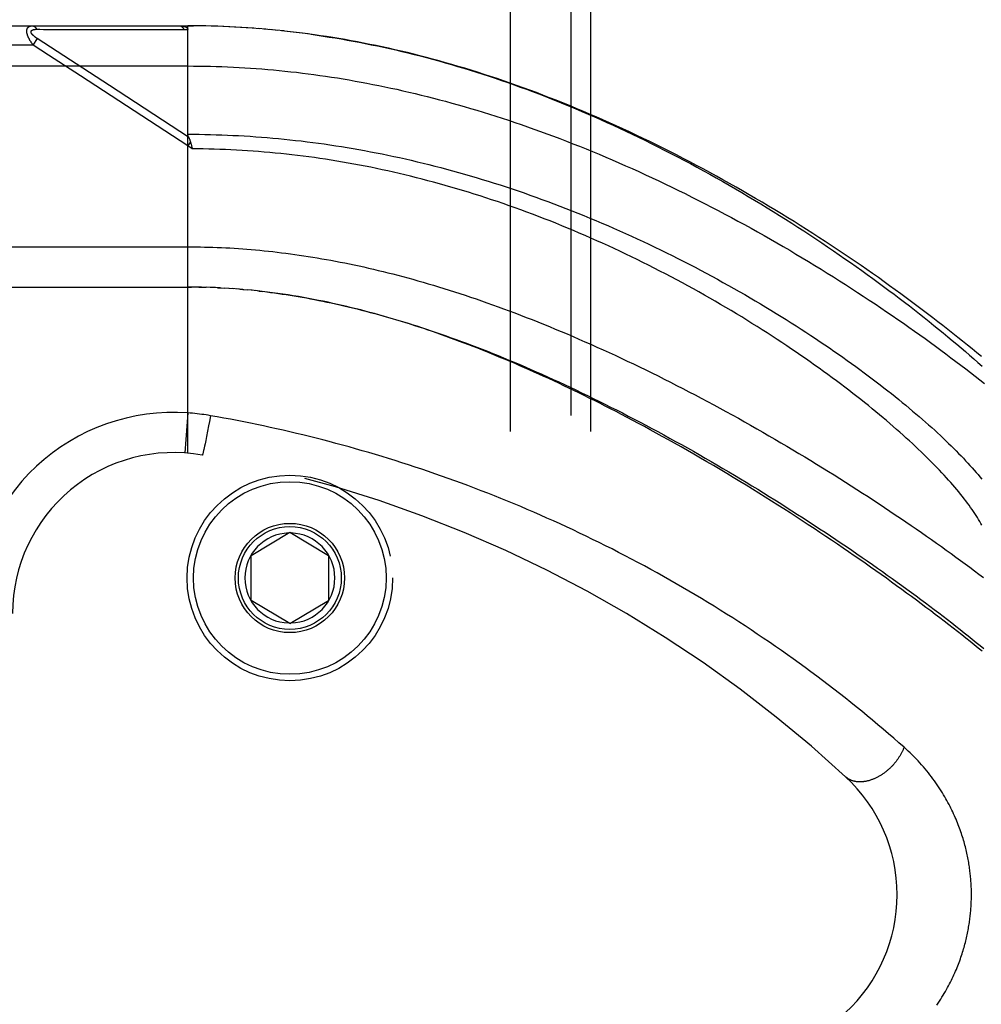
# Model space of a CAD drawing. Header units: inches. Extents: x 0 to 176, y 0 to 114.
# Tile 26 of 102: x 38.89 to 40.39, y 30.69 to 32.23. Entities that reach past the tile are written whole.
import ezdxf

# ---------------------------------------------------------------- set-up
doc = ezdxf.new("R2010")
doc.units = ezdxf.units.IN
doc.header["$LTSCALE"] = 9.696296
doc.header["$MEASUREMENT"] = 0
doc.linetypes.add('HIDDEN', pattern=[0.2, 0.1, -0.1])
for name, color, linetype in [('DEFAULT_2', 8, 'HIDDEN'), ('DOOR_ASSEMBLY', 7, 'CONTINUOUS'), ('SUBPANEL', 7, 'CONTINUOUS')]:
    doc.layers.add(name, color=color, linetype=linetype)

msp = doc.modelspace()

# ---------------------------------------------------------------- linework, layer by layer
at = {"layer": 'DEFAULT_2', "color": 8, "linetype": 'HIDDEN'}
msp.add_line((39.7508, 84.9395), (39.7508, 27.2895), dxfattribs=at)
at = {"layer": 'DOOR_ASSEMBLY', "color": 8, "linetype": 'HIDDEN'}
for p, q in [((38.2815, 32.2158), (39.1553, 32.2158)), ((38.9204, 32.2103), (38.9251, 32.2103)), ((38.9251, 32.2103), (38.931, 32.2102)), ((38.931, 32.2102), (38.963, 32.2102)), ((38.963, 32.2102), (38.9681, 32.2102)), ((38.9681, 32.2102), (39.0018, 32.2101)), ((39.0018, 32.2101), (39.0069, 32.2101)), ((39.0069, 32.2101), (39.0123, 32.2101)), ((39.1645, 32.2157), (39.1553, 32.2158)), ((39.1553, 32.2158), (39.1644, 32.2157)), ((39.1553, 31.551), (39.1553, 32.2158)), ((39.1739, 32.2156), (39.1644, 32.2157)), ((39.1832, 32.2155), (39.1734, 32.2156)), ((39.1925, 32.2153), (39.1825, 32.2155)), ((39.2018, 32.215), (39.1916, 32.2153)), ((39.2112, 32.2146), (39.2007, 32.215)), ((39.2205, 32.2142), (39.2098, 32.2147)), ((39.2299, 32.2137), (39.2189, 32.2143)), ((39.2392, 32.2132), (39.228, 32.2138)), ((39.2486, 32.2126), (39.2371, 32.2133)), ((39.2579, 32.2119), (39.2463, 32.2128)), ((39.2673, 32.2112), (39.2554, 32.2121)), ((39.2767, 32.2104), (39.2645, 32.2114)), ((39.2861, 32.2096), (39.2737, 32.2107)), ((39.2955, 32.2087), (39.2828, 32.2099)), ((39.3049, 32.2077), (39.292, 32.209)), ((39.3144, 32.2066), (39.3012, 32.2081)), ((39.3238, 32.2055), (39.3104, 32.2071)), ((39.3333, 32.2043), (39.3196, 32.206)), ((39.3427, 32.2031), (39.3288, 32.2049)), ((38.915, 32.1858), (38.9216, 32.1958)), ((38.915, 32.1858), (38.2515, 32.1858)), ((38.9388, 32.1702), (38.915, 32.1858)), ((38.9884, 32.1378), (38.9388, 32.1702)), ((38.2515, 32.1533), (39.1553, 32.1533)), ((39.1553, 32.029), (38.9884, 32.1378)), ((39.1565, 32.0427), (39.0337, 32.1227)), ((39.1594, 32.0354), (39.1553, 32.029)), ((39.1622, 32.0245), (39.1553, 32.029)), ((39.1606, 32.0313), (39.1609, 32.03)), ((39.1609, 32.03), (39.1612, 32.0288)), ((39.1612, 32.0288), (39.1615, 32.0276)), ((38.2515, 31.872), (39.1553, 31.872)), ((38.2815, 31.8095), (39.161, 31.8095)), ((39.1624, 31.8095), (39.1553, 31.8095)), ((39.1695, 31.8094), (39.161, 31.8095)), ((39.1767, 31.8093), (39.1668, 31.8094)), ((39.1725, 31.8094), (39.1783, 31.8092)), ((39.1767, 31.8093), (39.1841, 31.8091)), ((39.1911, 31.8088), (39.1839, 31.8091)), ((39.1983, 31.8086), (39.1899, 31.8089)), ((39.2054, 31.8082), (39.1956, 31.8087)), ((39.2014, 31.8084), (39.2072, 31.8081)), ((39.2054, 31.8082), (39.213, 31.8078)), ((39.2195, 31.8074), (39.2125, 31.8078)), ((39.2265, 31.8069), (39.2189, 31.8074)), ((39.2336, 31.8064), (39.2247, 31.807)), ((39.2407, 31.8058), (39.2305, 31.8066)), ((39.2364, 31.8061), (39.2423, 31.8056)), ((39.2407, 31.8058), (39.2482, 31.8051)), ((39.2555, 31.8044), (39.248, 31.8051)), ((39.2633, 31.8036), (39.2541, 31.8045)), ((39.266, 31.8033), (39.272, 31.8026)), ((39.1553, 31.6137), (39.1508, 31.5514)), ((39.1906, 31.6094), (39.1889, 31.6005)), ((39.1877, 31.5938), (39.1861, 31.5853)), ((39.1889, 31.6005), (39.1877, 31.5938)), ((39.1845, 31.5773), (39.1832, 31.5709)), ((39.1861, 31.5853), (39.1845, 31.5773)), ((39.1808, 31.5593), (39.1803, 31.5569)), ((39.1814, 31.5621), (39.1808, 31.5593)), ((39.1822, 31.5659), (39.1814, 31.5621)), ((39.1832, 31.5709), (39.1822, 31.5659)), ((39.1792, 31.5523), (39.179, 31.5515)), ((39.1794, 31.5532), (39.1792, 31.5523)), ((39.1797, 31.5542), (39.1794, 31.5532)), ((39.1799, 31.5552), (39.1797, 31.5542)), ((39.1803, 31.5569), (39.1799, 31.5552)), ((39.254, 31.392), (39.314, 31.4281)), ((39.314, 31.4281), (39.374, 31.392)), ((39.254, 31.322), (39.254, 31.392)), ((39.374, 31.392), (39.374, 31.322)), ((39.314, 31.286), (39.254, 31.322)), ((39.314, 31.286), (39.374, 31.322))]:
    msp.add_line(p, q, dxfattribs=at)
for points in [[(38.915, 32.1858), (38.9145, 32.1864), (38.914, 32.187), (38.9136, 32.1877), (38.9132, 32.1883), (38.9127, 32.1889), (38.9124, 32.1894), (38.912, 32.19), (38.9116, 32.1906), (38.9113, 32.1911), (38.9109, 32.1916), (38.9106, 32.1921), (38.9103, 32.1926), (38.91, 32.1931), (38.9097, 32.1936), (38.9095, 32.1941), (38.9092, 32.1945), (38.909, 32.195), (38.9087, 32.1954), (38.9085, 32.1959), (38.9083, 32.1963), (38.9081, 32.1967), (38.9079, 32.1971), (38.9077, 32.1975), (38.9075, 32.1979), (38.9073, 32.1983), (38.9072, 32.1987), (38.907, 32.1991), (38.9068, 32.1995), (38.9067, 32.1999), (38.9066, 32.2002), (38.9064, 32.2006), (38.9063, 32.2009), (38.9062, 32.2013), (38.9061, 32.2016), (38.906, 32.202), (38.9059, 32.2023), (38.9058, 32.2026), (38.9057, 32.203), (38.9056, 32.2033), (38.9055, 32.2036), (38.9055, 32.2039), (38.9054, 32.2042), (38.9053, 32.2045), (38.9053, 32.2048), (38.9052, 32.2051), (38.9052, 32.2054), (38.9052, 32.2057), (38.9051, 32.206), (38.9051, 32.2063), (38.9051, 32.2066), (38.9051, 32.2068), (38.905, 32.2071), (38.905, 32.2074), (38.905, 32.2076), (38.905, 32.2079), (38.9051, 32.2082), (38.9051, 32.2084), (38.9051, 32.2087), (38.9051, 32.2089), (38.9051, 32.2091), (38.9052, 32.2094), (38.9052, 32.2096), (38.9053, 32.2098), (38.9053, 32.2101), (38.9054, 32.2103), (38.9055, 32.2105), (38.9055, 32.2107), (38.9056, 32.211), (38.9057, 32.2112), (38.9058, 32.2114), (38.9059, 32.2116), (38.906, 32.2118), (38.9061, 32.212), (38.9062, 32.2122), (38.9063, 32.2123), (38.9064, 32.2125), (38.9065, 32.2127), (38.9067, 32.2129), (38.9068, 32.2131), (38.907, 32.2132), (38.9071, 32.2134), (38.9073, 32.2136), (38.9075, 32.2137), (38.9076, 32.2139), (38.9078, 32.214), (38.908, 32.2142), (38.9082, 32.2143), (38.9085, 32.2145), (38.9087, 32.2146), (38.9089, 32.2147), (38.9092, 32.2149), (38.9094, 32.215), (38.9097, 32.2151), (38.91, 32.2152), (38.9103, 32.2153), (38.9106, 32.2154), (38.911, 32.2155), (38.9113, 32.2155), (38.9117, 32.2156), (38.9121, 32.2157), (38.9125, 32.2157), (38.9129, 32.2157), (38.9134, 32.2158), (38.9138, 32.2158)], [(39.0337, 32.1227), (38.9211, 32.1961), (38.9206, 32.1964), (38.9202, 32.1967), (38.9197, 32.197), (38.9193, 32.1973), (38.9189, 32.1976), (38.9185, 32.1979), (38.9182, 32.1982), (38.9178, 32.1984), (38.9175, 32.1987), (38.9172, 32.1989), (38.9169, 32.1992), (38.9166, 32.1994), (38.9163, 32.1997), (38.916, 32.1999), (38.9158, 32.2001), (38.9155, 32.2004), (38.9153, 32.2006), (38.915, 32.2008), (38.9148, 32.201), (38.9146, 32.2012), (38.9144, 32.2014), (38.9142, 32.2016), (38.914, 32.2018), (38.9139, 32.202), (38.9137, 32.2022), (38.9135, 32.2024), (38.9134, 32.2026), (38.9132, 32.2027), (38.9131, 32.2029), (38.913, 32.2031), (38.9129, 32.2033), (38.9127, 32.2034), (38.9126, 32.2036), (38.9125, 32.2038), (38.9124, 32.2039), (38.9123, 32.2041), (38.9122, 32.2042), (38.9121, 32.2044), (38.9121, 32.2045), (38.912, 32.2047), (38.9119, 32.2048), (38.9119, 32.205), (38.9118, 32.2051), (38.9118, 32.2053), (38.9117, 32.2054), (38.9117, 32.2056), (38.9117, 32.2057), (38.9116, 32.2058), (38.9116, 32.206), (38.9116, 32.2061), (38.9116, 32.2062), (38.9116, 32.2064), (38.9116, 32.2065), (38.9116, 32.2066), (38.9116, 32.2067), (38.9116, 32.2069), (38.9116, 32.207), (38.9117, 32.2071), (38.9117, 32.2072), (38.9117, 32.2073), (38.9118, 32.2074), (38.9118, 32.2075), (38.9119, 32.2076), (38.9119, 32.2078), (38.912, 32.2079), (38.9121, 32.208), (38.9121, 32.2081), (38.9122, 32.2082), (38.9123, 32.2083), (38.9124, 32.2084), (38.9125, 32.2084), (38.9126, 32.2085), (38.9127, 32.2086), (38.9128, 32.2087), (38.913, 32.2088), (38.9131, 32.2089), (38.9132, 32.209), (38.9134, 32.2091), (38.9135, 32.2091), (38.9137, 32.2092), (38.9138, 32.2093), (38.914, 32.2094), (38.9142, 32.2094), (38.9144, 32.2095), (38.9146, 32.2096), (38.9148, 32.2096), (38.915, 32.2097), (38.9153, 32.2098), (38.9155, 32.2098), (38.9157, 32.2099), (38.916, 32.2099), (38.9163, 32.21), (38.9166, 32.21), (38.9169, 32.2101), (38.9172, 32.2101), (38.9175, 32.2102), (38.9179, 32.2102), (38.9183, 32.2102), (38.9187, 32.2103), (38.9191, 32.2103), (38.9195, 32.2103), (38.9199, 32.2103), (38.9204, 32.2103)], [(38.9138, 32.2158), (38.914, 32.2158), (38.9143, 32.2157), (38.9145, 32.2157), (38.9147, 32.2157), (38.9149, 32.2156), (38.9151, 32.2156), (38.9154, 32.2155), (38.9156, 32.2154), (38.9158, 32.2154), (38.916, 32.2153), (38.9162, 32.2152), (38.9164, 32.215), (38.9166, 32.2149), (38.9168, 32.2148), (38.917, 32.2146), (38.9172, 32.2145), (38.9175, 32.2143), (38.9176, 32.2142), (38.9178, 32.214), (38.918, 32.2138), (38.9182, 32.2136), (38.9184, 32.2134), (38.9186, 32.2132), (38.9188, 32.2129), (38.919, 32.2127), (38.9191, 32.2125), (38.9193, 32.2122), (38.9195, 32.212), (38.9196, 32.2117), (38.9198, 32.2114), (38.92, 32.2112), (38.9201, 32.2109), (38.9203, 32.2106), (38.9204, 32.2103)], [(39.0123, 32.2101), (39.0152, 32.2101), (39.0182, 32.2101), (39.0214, 32.2101), (39.0247, 32.2101), (39.0282, 32.2101), (39.0357, 32.2101)], [(39.0357, 32.2101), (39.0395, 32.2101), (39.0434, 32.2101), (39.0473, 32.2101), (39.0511, 32.2101), (39.0549, 32.2101), (39.0587, 32.2101), (39.0625, 32.2101), (39.0663, 32.2101), (39.0702, 32.2101), (39.0742, 32.2101), (39.0784, 32.2101), (39.1067, 32.2101)], [(39.1067, 32.2101), (39.112, 32.2101), (39.1175, 32.2101), (39.1233, 32.2101), (39.1294, 32.2101), (39.1357, 32.2101), (39.1423, 32.2101), (39.1492, 32.2101)], [(39.1425, 32.2158), (39.1431, 32.2158), (39.1437, 32.2157), (39.1442, 32.2157), (39.1448, 32.2157), (39.1453, 32.2157), (39.1458, 32.2156), (39.1463, 32.2156), (39.1467, 32.2155), (39.1472, 32.2154), (39.1476, 32.2154), (39.148, 32.2153), (39.1484, 32.2152), (39.1488, 32.2151), (39.1492, 32.2151), (39.1495, 32.215), (39.1499, 32.2149), (39.1502, 32.2148), (39.1505, 32.2147), (39.1508, 32.2146), (39.151, 32.2145), (39.1513, 32.2144), (39.1516, 32.2143), (39.1518, 32.2142), (39.152, 32.2141), (39.1522, 32.214), (39.1525, 32.2139), (39.1527, 32.2137), (39.1528, 32.2136), (39.153, 32.2135), (39.1532, 32.2134), (39.1534, 32.2133), (39.1535, 32.2132), (39.1537, 32.2131), (39.1538, 32.2129), (39.1539, 32.2128), (39.1541, 32.2127), (39.1542, 32.2126), (39.1543, 32.2124), (39.1544, 32.2123), (39.1545, 32.2122), (39.1546, 32.2121), (39.1547, 32.2119), (39.1548, 32.2118), (39.1548, 32.2117), (39.1549, 32.2115), (39.155, 32.2114), (39.155, 32.2113), (39.1551, 32.2111), (39.1551, 32.211), (39.1552, 32.2109), (39.1552, 32.2107), (39.1552, 32.2106), (39.1552, 32.2104), (39.1553, 32.2103), (39.1553, 32.2101), (39.1553, 32.2099)], [(39.1425, 32.2158), (39.1427, 32.2158), (39.143, 32.2157), (39.1432, 32.2157), (39.1434, 32.2157), (39.1436, 32.2156), (39.1438, 32.2156), (39.1441, 32.2155), (39.1443, 32.2154), (39.1445, 32.2153), (39.1447, 32.2152), (39.1449, 32.2151), (39.1452, 32.215), (39.1454, 32.2149), (39.1456, 32.2147), (39.1458, 32.2146), (39.146, 32.2144), (39.1462, 32.2143), (39.1464, 32.2141), (39.1466, 32.2139), (39.1468, 32.2137), (39.147, 32.2135), (39.1472, 32.2133), (39.1474, 32.2131), (39.1475, 32.2128), (39.1477, 32.2126), (39.1479, 32.2124), (39.1481, 32.2121), (39.1482, 32.2118), (39.1484, 32.2116), (39.1486, 32.2113), (39.1487, 32.211), (39.1489, 32.2107), (39.149, 32.2104), (39.1492, 32.2101)], [(39.1492, 32.2101), (39.1502, 32.2101), (39.1512, 32.2101), (39.1522, 32.2101), (39.1532, 32.21), (39.1542, 32.21), (39.1553, 32.2099)], [(40.389, 31.7013), (40.3819, 31.7072), (40.3746, 31.7132), (40.3673, 31.7192), (40.3599, 31.7252), (40.3523, 31.7312), (40.3447, 31.7373), (40.337, 31.7434), (40.3292, 31.7495), (40.3213, 31.7556), (40.3134, 31.7618), (40.3053, 31.768), (40.2971, 31.7741), (40.2889, 31.7804), (40.2806, 31.7866), (40.2722, 31.7928), (40.2637, 31.799), (40.2551, 31.8053), (40.2464, 31.8115), (40.2377, 31.8178), (40.2289, 31.8241), (40.22, 31.8303), (40.211, 31.8366), (40.2019, 31.8429), (40.1928, 31.8491), (40.1836, 31.8554), (40.1743, 31.8616), (40.165, 31.8679), (40.1555, 31.8741), (40.1461, 31.8803), (40.1365, 31.8865), (40.1269, 31.8927), (40.1173, 31.8989), (40.1075, 31.905), (40.0978, 31.9112), (40.0879, 31.9172), (40.0781, 31.9233), (40.0681, 31.9293), (40.0582, 31.9353), (40.0482, 31.9413), (40.0381, 31.9472), (40.028, 31.9531), (40.0179, 31.959), (40.0077, 31.9648), (39.9975, 31.9706), (39.9873, 31.9763), (39.977, 31.9819), (39.9668, 31.9876), (39.9565, 31.9931), (39.9461, 31.9986), (39.9358, 32.0041), (39.9254, 32.0095), (39.915, 32.0149), (39.9047, 32.0202), (39.8943, 32.0254), (39.8839, 32.0305), (39.8734, 32.0356), (39.863, 32.0407), (39.8526, 32.0457), (39.8422, 32.0506), (39.8318, 32.0554), (39.8213, 32.0602), (39.8109, 32.0649), (39.8005, 32.0695), (39.7901, 32.0741), (39.7798, 32.0785), (39.7694, 32.083), (39.759, 32.0873), (39.7487, 32.0916), (39.7383, 32.0958), (39.728, 32.0999), (39.7177, 32.1039), (39.7075, 32.1079), (39.6972, 32.1118), (39.687, 32.1156), (39.6767, 32.1193), (39.6665, 32.123), (39.6564, 32.1266), (39.6462, 32.1301), (39.6361, 32.1336), (39.626, 32.1369), (39.6159, 32.1402), (39.6058, 32.1434), (39.5958, 32.1466), (39.5858, 32.1497), (39.5758, 32.1526), (39.5658, 32.1556), (39.5559, 32.1584), (39.5459, 32.1612), (39.536, 32.1639), (39.5262, 32.1665), (39.5163, 32.1691), (39.5065, 32.1716), (39.4967, 32.174), (39.4869, 32.1763), (39.4771, 32.1786), (39.4674, 32.1808), (39.4577, 32.1829), (39.448, 32.185), (39.4384, 32.1869), (39.4287, 32.1889), (39.4191, 32.1907), (39.4095, 32.1925), (39.3999, 32.1942), (39.3903, 32.1959), (39.3808, 32.1974), (39.3712, 32.1989), (39.3617, 32.2004), (39.3522, 32.2018), (39.338, 32.2037)], [(39.3473, 32.2025), (39.3565, 32.2011), (39.3658, 32.1998), (39.3751, 32.1983), (39.3844, 32.1968), (39.3937, 32.1953), (39.403, 32.1936), (39.4124, 32.1919), (39.4218, 32.1902), (39.4312, 32.1883), (39.4406, 32.1864), (39.4501, 32.1845), (39.4595, 32.1824), (39.469, 32.1803), (39.4785, 32.1782), (39.488, 32.1759), (39.4976, 32.1736), (39.5072, 32.1713), (39.5168, 32.1688), (39.5264, 32.1663), (39.536, 32.1637), (39.5457, 32.1611), (39.5554, 32.1584), (39.5651, 32.1556), (39.5748, 32.1527), (39.5846, 32.1498), (39.5944, 32.1467), (39.6042, 32.1437), (39.614, 32.1405), (39.6237, 32.1373), (39.6334, 32.1341), (39.6431, 32.1308), (39.6528, 32.1274), (39.6625, 32.124), (39.6721, 32.1205), (39.6817, 32.117), (39.6913, 32.1134), (39.7009, 32.1098), (39.7105, 32.1061), (39.7201, 32.1023), (39.7297, 32.0985), (39.7393, 32.0946), (39.7489, 32.0906), (39.7585, 32.0866), (39.7681, 32.0825), (39.7778, 32.0784), (39.7874, 32.0742), (39.7971, 32.0699), (39.8067, 32.0656), (39.8165, 32.0611), (39.8263, 32.0566), (39.8361, 32.052), (39.846, 32.0473), (39.8559, 32.0425), (39.8659, 32.0377), (39.8759, 32.0327), (39.886, 32.0277), (39.8961, 32.0226), (39.9062, 32.0174), (39.9164, 32.0121), (39.9265, 32.0068), (39.9366, 32.0014), (39.9467, 31.9959), (39.9568, 31.9904), (39.9669, 31.9848), (39.9769, 31.9792), (39.9869, 31.9736), (39.9968, 31.9679), (40.0068, 31.9622), (40.0167, 31.9564), (40.0265, 31.9505), (40.0363, 31.9447), (40.0461, 31.9388), (40.0558, 31.9328), (40.0655, 31.9269), (40.0751, 31.9209), (40.0847, 31.9149), (40.0942, 31.9088), (40.1036, 31.9027), (40.113, 31.8967), (40.1224, 31.8905), (40.1316, 31.8844), (40.1408, 31.8783), (40.1499, 31.8721), (40.159, 31.866), (40.168, 31.8598), (40.1769, 31.8536), (40.1857, 31.8475), (40.1945, 31.8413), (40.2031, 31.8351), (40.2117, 31.8289), (40.2202, 31.8228), (40.2286, 31.8166), (40.237, 31.8105), (40.2452, 31.8043), (40.2533, 31.7982), (40.2614, 31.7921), (40.2694, 31.786), (40.2772, 31.78), (40.285, 31.7739), (40.2927, 31.7679), (40.3003, 31.7619), (40.3078, 31.7559), (40.3152, 31.7499), (40.3225, 31.744), (40.3297, 31.7381), (40.3368, 31.7323), (40.3438, 31.7264), (40.3507, 31.7206), (40.3575, 31.7149), (40.3642, 31.7091), (40.3708, 31.7034), (40.3773, 31.6978), (40.3837, 31.6921), (40.39, 31.6866)], [(39.1553, 32.1533), (39.1641, 32.1532), (39.173, 32.1531), (39.1818, 32.153), (39.1907, 32.1528), (39.1995, 32.1526), (39.2084, 32.1523), (39.2173, 32.1519), (39.2262, 32.1515), (39.235, 32.1511), (39.2439, 32.1505), (39.2528, 32.15), (39.2617, 32.1493), (39.2706, 32.1486), (39.2796, 32.1479), (39.2885, 32.1471), (39.2975, 32.1463), (39.3064, 32.1454), (39.3154, 32.1444), (39.3244, 32.1434), (39.3334, 32.1423), (39.3425, 32.1412), (39.3515, 32.14), (39.3606, 32.1387), (39.3696, 32.1374), (39.3787, 32.136), (39.3879, 32.1346), (39.397, 32.1331), (39.4062, 32.1316), (39.4154, 32.1299), (39.4246, 32.1283), (39.4338, 32.1265), (39.4431, 32.1247), (39.4524, 32.1229), (39.4617, 32.121), (39.471, 32.119), (39.4804, 32.117), (39.4898, 32.1148), (39.4992, 32.1127), (39.5086, 32.1104), (39.5181, 32.1081), (39.5276, 32.1058), (39.5371, 32.1033), (39.5467, 32.1008), (39.5562, 32.0983), (39.5659, 32.0956), (39.5755, 32.0929), (39.5852, 32.0902), (39.5949, 32.0873), (39.6046, 32.0844), (39.6144, 32.0814), (39.6242, 32.0784), (39.634, 32.0753), (39.6439, 32.0721), (39.6537, 32.0688), (39.6636, 32.0655), (39.6736, 32.0621), (39.6835, 32.0587), (39.6935, 32.0551), (39.7035, 32.0515), (39.7136, 32.0478), (39.7237, 32.0441), (39.7338, 32.0403), (39.7439, 32.0364), (39.754, 32.0324), (39.7642, 32.0284), (39.7744, 32.0243), (39.7846, 32.0201), (39.7948, 32.0159), (39.805, 32.0115), (39.8153, 32.0072), (39.8255, 32.0027), (39.8358, 31.9982), (39.8461, 31.9936), (39.8564, 31.989), (39.8667, 31.9842), (39.877, 31.9795), (39.8874, 31.9746), (39.8977, 31.9697), (39.908, 31.9648), (39.9183, 31.9597), (39.9286, 31.9547), (39.9389, 31.9495), (39.9492, 31.9443), (39.9595, 31.9391), (39.9697, 31.9337), (39.98, 31.9284), (39.9902, 31.923), (40.0004, 31.9175), (40.0106, 31.912), (40.0208, 31.9065), (40.0309, 31.9009), (40.041, 31.8953), (40.0511, 31.8896), (40.0611, 31.8839), (40.0711, 31.8781), (40.0811, 31.8724), (40.091, 31.8666), (40.1008, 31.8607), (40.1106, 31.8549), (40.1204, 31.849), (40.1301, 31.843), (40.1397, 31.8371), (40.1493, 31.8312), (40.1589, 31.8252), (40.1683, 31.8192), (40.1777, 31.8132), (40.187, 31.8072), (40.1963, 31.8012), (40.2055, 31.7952), (40.2146, 31.7892), (40.2237, 31.7832), (40.2327, 31.7771), (40.2416, 31.7711), (40.2504, 31.7651), (40.2591, 31.7591), (40.2678, 31.7531), (40.2763, 31.7471), (40.2848, 31.7411), (40.2932, 31.7351), (40.3015, 31.7292), (40.3097, 31.7232), (40.3179, 31.7173), (40.3259, 31.7114), (40.3338, 31.7055), (40.3417, 31.6996), (40.3495, 31.6938), (40.3571, 31.688), (40.3647, 31.6822), (40.3722, 31.6764), (40.3795, 31.6707), (40.3868, 31.665), (40.394, 31.6593)], [(39.1564, 32.0429), (39.1563, 32.0432), (39.1562, 32.0434), (39.1561, 32.0436), (39.156, 32.0439), (39.1559, 32.0441), (39.1558, 32.0443), (39.1557, 32.0445), (39.1557, 32.0447), (39.1556, 32.045), (39.1555, 32.0452), (39.1555, 32.0454), (39.1554, 32.0456), (39.1554, 32.0458), (39.1554, 32.046), (39.1553, 32.0463), (39.1553, 32.0465), (39.1553, 32.0467), (39.1553, 32.0469), (39.1553, 32.0471)], [(39.1553, 32.0471), (39.1641, 32.0471), (39.1728, 32.047), (39.1816, 32.0469), (39.1904, 32.0467), (39.1992, 32.0464), (39.208, 32.0462), (39.2168, 32.0458), (39.2256, 32.0454), (39.2344, 32.045), (39.2432, 32.0445), (39.2521, 32.0439), (39.2609, 32.0433), (39.2697, 32.0427), (39.2786, 32.042), (39.2874, 32.0412), (39.2963, 32.0404), (39.3051, 32.0395), (39.314, 32.0386), (39.3229, 32.0376), (39.3318, 32.0366), (39.3407, 32.0355), (39.3496, 32.0344), (39.3585, 32.0332), (39.3674, 32.032), (39.3764, 32.0307), (39.3853, 32.0293), (39.3943, 32.0279), (39.4032, 32.0264), (39.4122, 32.0249), (39.4212, 32.0233), (39.4302, 32.0217), (39.4392, 32.02), (39.4483, 32.0183), (39.4573, 32.0165), (39.4664, 32.0146), (39.4754, 32.0127), (39.4845, 32.0107), (39.4936, 32.0087), (39.5027, 32.0066), (39.5119, 32.0044), (39.521, 32.0022), (39.5301, 32), (39.5393, 31.9976), (39.5485, 31.9953), (39.5577, 31.9928), (39.5669, 31.9903), (39.5761, 31.9878), (39.5853, 31.9851), (39.5945, 31.9825), (39.6038, 31.9797), (39.613, 31.9769), (39.6223, 31.9741), (39.6315, 31.9712), (39.6408, 31.9682), (39.6501, 31.9652), (39.6594, 31.9621), (39.6687, 31.959), (39.678, 31.9558), (39.6873, 31.9525), (39.6966, 31.9492), (39.7059, 31.9458), (39.7152, 31.9424), (39.7246, 31.9389), (39.7339, 31.9353), (39.7432, 31.9317), (39.7525, 31.9281), (39.7618, 31.9244), (39.7711, 31.9206), (39.7803, 31.9168), (39.7896, 31.9129), (39.7989, 31.909), (39.8081, 31.905), (39.8173, 31.901), (39.8265, 31.8969), (39.8357, 31.8928), (39.8449, 31.8887), (39.854, 31.8845), (39.8632, 31.8802), (39.8723, 31.8759), (39.8813, 31.8716), (39.8904, 31.8672), (39.8994, 31.8628), (39.9083, 31.8584), (39.9173, 31.8539), (39.9262, 31.8493), (39.935, 31.8448), (39.9439, 31.8402), (39.9526, 31.8356), (39.9614, 31.8309), (39.97, 31.8262), (39.9787, 31.8215), (39.9873, 31.8168), (39.9958, 31.8121), (40.0043, 31.8073), (40.0127, 31.8025), (40.0211, 31.7977), (40.0294, 31.7929), (40.0376, 31.788), (40.0458, 31.7832), (40.0539, 31.7783), (40.0619, 31.7734), (40.0699, 31.7685), (40.0778, 31.7637), (40.0856, 31.7588), (40.0934, 31.7539), (40.1011, 31.749), (40.1087, 31.7441), (40.1162, 31.7392), (40.1237, 31.7343), (40.131, 31.7294), (40.1383, 31.7245), (40.1455, 31.7196), (40.1527, 31.7148), (40.1597, 31.7099), (40.1667, 31.7051), (40.1736, 31.7002), (40.1803, 31.6954), (40.1871, 31.6906), (40.1937, 31.6858), (40.2002, 31.6811), (40.2066, 31.6763), (40.213, 31.6716), (40.2193, 31.6669), (40.2254, 31.6622), (40.2315, 31.6575), (40.2375, 31.6529), (40.2434, 31.6483), (40.2492, 31.6437), (40.2549, 31.6391), (40.2606, 31.6346), (40.2661, 31.6301), (40.2715, 31.6256), (40.2769, 31.6212), (40.2821, 31.6167), (40.2873, 31.6124), (40.2924, 31.608), (40.2974, 31.6037), (40.3023, 31.5994), (40.307, 31.5951), (40.3118, 31.5909), (40.3164, 31.5867), (40.3209, 31.5826), (40.3253, 31.5785), (40.3296, 31.5744), (40.3339, 31.5704), (40.338, 31.5664), (40.3421, 31.5624), (40.3461, 31.5585), (40.3499, 31.5546), (40.3537, 31.5507), (40.3574, 31.5469), (40.361, 31.5431), (40.3645, 31.5394), (40.368, 31.5357), (40.3713, 31.532), (40.3746, 31.5284), (40.3777, 31.5248), (40.3808, 31.5213), (40.3838, 31.5178), (40.3866, 31.5143), (40.3895, 31.5109)], [(39.1564, 32.0429), (39.1567, 32.0422), (39.157, 32.0418), (39.1572, 32.0413), (39.1574, 32.0408), (39.1576, 32.0403), (39.1579, 32.0397), (39.1581, 32.0392), (39.1583, 32.0387), (39.1585, 32.0382), (39.1587, 32.0376), (39.1589, 32.0371), (39.159, 32.0365), (39.1592, 32.0359), (39.1594, 32.0354)], [(39.1594, 32.0354), (39.1596, 32.0348), (39.1597, 32.0342), (39.1599, 32.0336), (39.1601, 32.033), (39.1602, 32.0325), (39.1604, 32.0319), (39.1606, 32.0313)], [(39.1615, 32.0276), (39.162, 32.0251), (39.1622, 32.0245)], [(40.3896, 31.4391), (40.388, 31.442), (40.3864, 31.4449), (40.3846, 31.4479), (40.3828, 31.451), (40.3808, 31.4541), (40.3788, 31.4572), (40.3767, 31.4604), (40.3745, 31.4636), (40.3722, 31.4668), (40.3699, 31.4701), (40.3674, 31.4735), (40.3649, 31.4769), (40.3622, 31.4803), (40.3595, 31.4838), (40.3567, 31.4873), (40.3538, 31.4908), (40.3509, 31.4944), (40.3478, 31.498), (40.3446, 31.5017), (40.3414, 31.5054), (40.338, 31.5092), (40.3346, 31.513), (40.3311, 31.5169), (40.3275, 31.5207), (40.3238, 31.5247), (40.32, 31.5286), (40.3161, 31.5326), (40.3121, 31.5367), (40.3081, 31.5407), (40.3039, 31.5449), (40.2997, 31.549), (40.2953, 31.5532), (40.2909, 31.5574), (40.2864, 31.5617), (40.2818, 31.566), (40.2771, 31.5704), (40.2723, 31.5747), (40.2674, 31.5792), (40.2624, 31.5836), (40.2573, 31.5881), (40.2521, 31.5926), (40.2469, 31.5971), (40.2415, 31.6017), (40.2361, 31.6063), (40.2305, 31.6109), (40.2249, 31.6156), (40.2192, 31.6203), (40.2134, 31.625), (40.2075, 31.6297), (40.2015, 31.6345), (40.1954, 31.6393), (40.1892, 31.6441), (40.183, 31.6489), (40.1766, 31.6538), (40.1702, 31.6587), (40.1636, 31.6635), (40.157, 31.6685), (40.1503, 31.6734), (40.1436, 31.6783), (40.1367, 31.6833), (40.1297, 31.6882), (40.1227, 31.6932), (40.1156, 31.6982), (40.1084, 31.7032), (40.1011, 31.7081), (40.0938, 31.7131), (40.0864, 31.7181), (40.0789, 31.7231), (40.0713, 31.7281), (40.0637, 31.7331), (40.0559, 31.7381), (40.0482, 31.7431), (40.0403, 31.7481), (40.0324, 31.753), (40.0244, 31.758), (40.0164, 31.7629), (40.0083, 31.7679), (40.0001, 31.7728), (39.9919, 31.7777), (39.9836, 31.7825), (39.9752, 31.7874), (39.9669, 31.7922), (39.9584, 31.797), (39.9499, 31.8018), (39.9414, 31.8065), (39.9328, 31.8113), (39.9242, 31.816), (39.9156, 31.8206), (39.9069, 31.8252), (39.8981, 31.8298), (39.8894, 31.8344), (39.8805, 31.8389), (39.8717, 31.8434), (39.8629, 31.8478), (39.854, 31.8522), (39.845, 31.8565), (39.8361, 31.8608), (39.8271, 31.8651), (39.8182, 31.8693), (39.8092, 31.8734), (39.8002, 31.8776), (39.7911, 31.8816), (39.7821, 31.8856), (39.773, 31.8896), (39.764, 31.8935), (39.7549, 31.8973), (39.7458, 31.9011), (39.7367, 31.9049), (39.7276, 31.9086), (39.7185, 31.9122), (39.7094, 31.9158), (39.7004, 31.9193), (39.6913, 31.9227), (39.6822, 31.9261), (39.6731, 31.9295), (39.664, 31.9328), (39.6549, 31.936), (39.6458, 31.9392), (39.6367, 31.9423), (39.6277, 31.9453), (39.6186, 31.9483), (39.6096, 31.9512), (39.6005, 31.9541), (39.5915, 31.9569), (39.5825, 31.9597), (39.5735, 31.9624), (39.5645, 31.965), (39.5555, 31.9676), (39.5465, 31.9701), (39.5375, 31.9725), (39.5286, 31.9749), (39.5196, 31.9773), (39.5107, 31.9795), (39.5018, 31.9818), (39.4929, 31.9839), (39.484, 31.986), (39.4751, 31.9881), (39.4662, 31.9901), (39.4574, 31.992), (39.4485, 31.9938), (39.4397, 31.9957), (39.4309, 31.9974), (39.4221, 31.9991), (39.4133, 32.0008), (39.4045, 32.0023), (39.3958, 32.0039), (39.387, 32.0053), (39.3782, 32.0068), (39.3695, 32.0081), (39.3608, 32.0094), (39.3521, 32.0107), (39.3434, 32.0119), (39.3347, 32.013), (39.326, 32.0141), (39.3173, 32.0151), (39.3086, 32.0161), (39.3, 32.017), (39.2913, 32.0179), (39.2827, 32.0187), (39.274, 32.0194), (39.2654, 32.0201), (39.2568, 32.0208), (39.2482, 32.0214), (39.2396, 32.0219), (39.2309, 32.0224), (39.2223, 32.0229), (39.2137, 32.0233), (39.2051, 32.0236), (39.1965, 32.0239), (39.188, 32.0241), (39.1794, 32.0243), (39.1708, 32.0244), (39.1622, 32.0245)], [(39.1553, 31.872), (39.1618, 31.872), (39.1684, 31.8719), (39.1749, 31.8718), (39.1814, 31.8717), (39.188, 31.8715), (39.1945, 31.8713), (39.2011, 31.8711), (39.2077, 31.8708), (39.2143, 31.8705), (39.2209, 31.8702), (39.2275, 31.8698), (39.2341, 31.8693), (39.2407, 31.8689), (39.2473, 31.8684), (39.254, 31.8678), (39.2607, 31.8672), (39.2674, 31.8666), (39.2741, 31.866), (39.2808, 31.8653), (39.2876, 31.8645), (39.2944, 31.8637), (39.3012, 31.8629), (39.308, 31.8621), (39.3149, 31.8612), (39.3217, 31.8602), (39.3286, 31.8592), (39.3356, 31.8582), (39.3426, 31.8571), (39.3496, 31.856), (39.3566, 31.8548), (39.3637, 31.8536), (39.3708, 31.8524), (39.3779, 31.8511), (39.3851, 31.8497), (39.3923, 31.8483), (39.3995, 31.8469), (39.4068, 31.8454), (39.4141, 31.8439), (39.4215, 31.8423), (39.4289, 31.8407), (39.4363, 31.839), (39.4438, 31.8372), (39.4514, 31.8354), (39.4589, 31.8336), (39.4665, 31.8317), (39.4742, 31.8298), (39.4819, 31.8278), (39.4897, 31.8257), (39.4975, 31.8236), (39.5053, 31.8215), (39.5132, 31.8192), (39.5212, 31.817), (39.5292, 31.8146), (39.5372, 31.8122), (39.5453, 31.8098), (39.5535, 31.8073), (39.5617, 31.8047), (39.5699, 31.8021), (39.5782, 31.7994), (39.5866, 31.7967), (39.5949, 31.7939), (39.6034, 31.791), (39.6119, 31.7881), (39.6204, 31.7851), (39.629, 31.782), (39.6377, 31.7789), (39.6463, 31.7757), (39.6551, 31.7725), (39.6639, 31.7692), (39.6727, 31.7658), (39.6816, 31.7623), (39.6905, 31.7589), (39.6995, 31.7553), (39.7085, 31.7517), (39.7175, 31.748), (39.7266, 31.7442), (39.7358, 31.7404), (39.7449, 31.7365), (39.7542, 31.7326), (39.7634, 31.7286), (39.7727, 31.7245), (39.782, 31.7204), (39.7914, 31.7162), (39.8008, 31.712), (39.8102, 31.7077), (39.8196, 31.7033), (39.8291, 31.6989), (39.8386, 31.6944), (39.8481, 31.6899), (39.8576, 31.6853), (39.8672, 31.6806), (39.8768, 31.6759), (39.8863, 31.6712), (39.8959, 31.6664), (39.9055, 31.6615), (39.9152, 31.6566), (39.9248, 31.6517), (39.9344, 31.6467), (39.944, 31.6417), (39.9536, 31.6366), (39.9632, 31.6315), (39.9729, 31.6263), (39.9825, 31.6211), (39.992, 31.6159), (40.0016, 31.6106), (40.0112, 31.6053), (40.0207, 31.6), (40.0302, 31.5946), (40.0397, 31.5892), (40.0492, 31.5838), (40.0586, 31.5783), (40.0681, 31.5728), (40.0774, 31.5674), (40.0868, 31.5618), (40.0961, 31.5563), (40.1053, 31.5508), (40.1146, 31.5452), (40.1238, 31.5396), (40.1329, 31.534), (40.142, 31.5284), (40.1511, 31.5228), (40.16, 31.5172), (40.169, 31.5116), (40.1779, 31.506), (40.1867, 31.5003), (40.1955, 31.4947), (40.2042, 31.4891), (40.2129, 31.4835), (40.2215, 31.4778), (40.23, 31.4722), (40.2385, 31.4666), (40.2468, 31.461), (40.2552, 31.4554), (40.2634, 31.4498), (40.2716, 31.4443), (40.2797, 31.4387), (40.2878, 31.4332), (40.2957, 31.4277), (40.3036, 31.4222), (40.3115, 31.4167), (40.3192, 31.4112), (40.3269, 31.4058), (40.3344, 31.4003), (40.3419, 31.3949), (40.3494, 31.3896), (40.3567, 31.3842), (40.364, 31.3789), (40.3711, 31.3736), (40.3782, 31.3683), (40.3852, 31.363), (40.3922, 31.3578)], [(39.2792, 31.8017), (39.2712, 31.8027), (39.2601, 31.8039)], [(39.278, 31.8019), (39.2841, 31.8011), (39.2901, 31.8003), (39.2962, 31.7995), (39.3023, 31.7986), (39.3085, 31.7977), (39.3146, 31.7967), (39.3208, 31.7957), (39.3271, 31.7947), (39.3333, 31.7936), (39.3397, 31.7925), (39.346, 31.7913), (39.3524, 31.7901), (39.3588, 31.7888), (39.3652, 31.7875), (39.3717, 31.7862), (39.3783, 31.7848), (39.3849, 31.7834), (39.3915, 31.7819), (39.3981, 31.7803), (39.4048, 31.7788), (39.4116, 31.7771), (39.4184, 31.7755), (39.4252, 31.7737), (39.4321, 31.772), (39.4391, 31.7701), (39.446, 31.7683), (39.4531, 31.7663), (39.4602, 31.7643), (39.4673, 31.7623), (39.4745, 31.7602), (39.4817, 31.7581), (39.489, 31.7559), (39.4964, 31.7536), (39.5037, 31.7513), (39.5112, 31.7489), (39.5187, 31.7465), (39.5262, 31.744), (39.5339, 31.7415), (39.5415, 31.7389), (39.5492, 31.7362), (39.557, 31.7335), (39.5648, 31.7307), (39.5727, 31.7278), (39.5806, 31.7249), (39.5886, 31.722), (39.5966, 31.7189), (39.6047, 31.7158), (39.6129, 31.7127), (39.6211, 31.7095), (39.6293, 31.7062), (39.6376, 31.7028), (39.646, 31.6994), (39.6544, 31.6959), (39.6628, 31.6924), (39.6713, 31.6888), (39.6798, 31.6852), (39.6884, 31.6814), (39.697, 31.6776), (39.7057, 31.6738), (39.7144, 31.6699), (39.7232, 31.6659), (39.732, 31.6619), (39.7408, 31.6578), (39.7497, 31.6536), (39.7586, 31.6494), (39.7675, 31.6451), (39.7765, 31.6408), (39.7855, 31.6364), (39.7945, 31.632), (39.8036, 31.6275), (39.8127, 31.6229), (39.8218, 31.6183), (39.8309, 31.6136), (39.8401, 31.6089), (39.8492, 31.6042), (39.8584, 31.5993), (39.8676, 31.5945), (39.8768, 31.5896), (39.886, 31.5846), (39.8952, 31.5796), (39.9044, 31.5746), (39.9136, 31.5695), (39.9228, 31.5644), (39.9321, 31.5592), (39.9413, 31.554), (39.9504, 31.5488), (39.9596, 31.5435), (39.9688, 31.5382), (39.978, 31.5329), (39.9871, 31.5275), (39.9962, 31.5221), (40.0053, 31.5167), (40.0144, 31.5113), (40.0234, 31.5058), (40.0324, 31.5004), (40.0414, 31.4949), (40.0503, 31.4894), (40.0593, 31.4838), (40.0681, 31.4783), (40.077, 31.4727), (40.0858, 31.4672), (40.0945, 31.4616), (40.1032, 31.456), (40.1119, 31.4504), (40.1205, 31.4449), (40.1291, 31.4393), (40.1376, 31.4337), (40.146, 31.4281), (40.1545, 31.4225), (40.1628, 31.4169), (40.1711, 31.4113), (40.1793, 31.4058), (40.1875, 31.4002), (40.1956, 31.3946), (40.2036, 31.3891), (40.2116, 31.3836), (40.2195, 31.378), (40.2274, 31.3725), (40.2351, 31.367), (40.2428, 31.3616), (40.2505, 31.3561), (40.258, 31.3506), (40.2655, 31.3452), (40.2729, 31.3398), (40.2803, 31.3344), (40.2875, 31.3291), (40.2947, 31.3237), (40.3019, 31.3184), (40.3089, 31.3132), (40.3158, 31.3079), (40.3227, 31.3027), (40.3295, 31.2975), (40.3362, 31.2923), (40.3429, 31.2871), (40.3494, 31.282), (40.3559, 31.2769), (40.3623, 31.2719), (40.3686, 31.2668), (40.3748, 31.2618), (40.381, 31.2569), (40.387, 31.252), (40.393, 31.2471)], [(40.3901, 31.243), (40.384, 31.248), (40.3777, 31.2531), (40.3714, 31.2582), (40.365, 31.2633), (40.3585, 31.2685), (40.3518, 31.2737), (40.3451, 31.2789), (40.3383, 31.2842), (40.3314, 31.2896), (40.3244, 31.2949), (40.3173, 31.3004), (40.3102, 31.3058), (40.3029, 31.3113), (40.2955, 31.3168), (40.2881, 31.3224), (40.2805, 31.328), (40.2728, 31.3336), (40.2651, 31.3393), (40.2573, 31.345), (40.2493, 31.3507), (40.2413, 31.3565), (40.2332, 31.3623), (40.225, 31.3681), (40.2167, 31.3739), (40.2083, 31.3798), (40.1999, 31.3857), (40.1913, 31.3917), (40.1827, 31.3976), (40.1739, 31.4036), (40.1651, 31.4096), (40.1562, 31.4156), (40.1472, 31.4217), (40.1381, 31.4277), (40.129, 31.4338), (40.1197, 31.4399), (40.1104, 31.446), (40.101, 31.4521), (40.0916, 31.4582), (40.082, 31.4644), (40.0724, 31.4705), (40.0627, 31.4766), (40.053, 31.4828), (40.0432, 31.4889), (40.0333, 31.495), (40.0233, 31.5012), (40.0133, 31.5073), (40.0032, 31.5134), (39.9931, 31.5195), (39.9829, 31.5256), (39.9727, 31.5317), (39.9624, 31.5377), (39.9522, 31.5436), (39.9421, 31.5495), (39.932, 31.5553), (39.9221, 31.561), (39.9122, 31.5665), (39.9025, 31.572), (39.893, 31.5773), (39.8836, 31.5824), (39.8743, 31.5875), (39.8652, 31.5925), (39.8562, 31.5973), (39.8473, 31.602), (39.8385, 31.6067), (39.8298, 31.6112), (39.8212, 31.6157), (39.8126, 31.6201), (39.8042, 31.6244), (39.7959, 31.6287), (39.7876, 31.6328), (39.7795, 31.6368), (39.7714, 31.6408), (39.7634, 31.6448), (39.7555, 31.6486), (39.7476, 31.6524), (39.7397, 31.6561), (39.7319, 31.6598), (39.7242, 31.6634), (39.7165, 31.667), (39.7088, 31.6705), (39.7013, 31.674), (39.6937, 31.6773), (39.6862, 31.6807), (39.6788, 31.684), (39.6714, 31.6872), (39.664, 31.6904), (39.6567, 31.6935), (39.6494, 31.6966), (39.6421, 31.6996), (39.6348, 31.7026), (39.6276, 31.7056), (39.6204, 31.7085), (39.6133, 31.7114), (39.6061, 31.7142), (39.599, 31.717), (39.592, 31.7197), (39.5849, 31.7224), (39.5779, 31.725), (39.5709, 31.7276), (39.5638, 31.7302), (39.5569, 31.7327), (39.5499, 31.7352), (39.5429, 31.7377), (39.536, 31.7401), (39.529, 31.7424), (39.5221, 31.7448), (39.5152, 31.7471), (39.5082, 31.7493), (39.5013, 31.7516), (39.4943, 31.7538), (39.4874, 31.7559), (39.4804, 31.758), (39.4734, 31.7601), (39.4664, 31.7622), (39.4594, 31.7642), (39.4524, 31.7662), (39.4454, 31.7682), (39.4383, 31.7701), (39.4312, 31.772), (39.4241, 31.7738), (39.4169, 31.7756), (39.4098, 31.7774), (39.4026, 31.7791), (39.3953, 31.7808), (39.3881, 31.7825), (39.3807, 31.7841), (39.3734, 31.7857), (39.3659, 31.7873), (39.3583, 31.7888), (39.3506, 31.7903), (39.3429, 31.7918), (39.3351, 31.7932), (39.3272, 31.7946), (39.3193, 31.7959), (39.3113, 31.7972), (39.3033, 31.7984), (39.2953, 31.7996), (39.2872, 31.8007), (39.2792, 31.8017)], [(39.1906, 31.6094), (39.1871, 31.61), (39.1837, 31.6106), (39.1804, 31.6111), (39.177, 31.6115), (39.1736, 31.612), (39.1701, 31.6124), (39.1665, 31.6128), (39.1628, 31.6131), (39.159, 31.6134), (39.1553, 31.6137)], [(40.2688, 31.0938), (40.2608, 31.1009), (40.2527, 31.1079), (40.2446, 31.1149), (40.2365, 31.1218), (40.2282, 31.1288), (40.2199, 31.1358), (40.2115, 31.1427), (40.2031, 31.1497), (40.1945, 31.1566), (40.1859, 31.1635), (40.1773, 31.1704), (40.1685, 31.1772), (40.1597, 31.1841), (40.1509, 31.1909), (40.142, 31.1977), (40.133, 31.2044), (40.124, 31.2111), (40.1149, 31.2178), (40.1058, 31.2245), (40.0966, 31.2311), (40.0874, 31.2377), (40.0781, 31.2442), (40.0688, 31.2507), (40.0594, 31.2571), (40.05, 31.2635), (40.0406, 31.2699), (40.0311, 31.2762), (40.0216, 31.2825), (40.012, 31.2887), (40.0024, 31.2949), (39.9928, 31.301), (39.9831, 31.3071), (39.9735, 31.3131), (39.9637, 31.3191), (39.954, 31.325), (39.9442, 31.3308), (39.9344, 31.3366), (39.9246, 31.3424), (39.9147, 31.3481), (39.9048, 31.3538), (39.8949, 31.3593), (39.885, 31.3649), (39.8751, 31.3704), (39.8651, 31.3758), (39.8551, 31.3811), (39.8451, 31.3865), (39.8351, 31.3917), (39.825, 31.3969), (39.815, 31.4021), (39.8049, 31.4071), (39.7948, 31.4122), (39.7847, 31.4171), (39.7746, 31.422), (39.7645, 31.4269), (39.7543, 31.4317), (39.7442, 31.4364), (39.734, 31.4411), (39.7239, 31.4457), (39.7137, 31.4503), (39.7035, 31.4548), (39.6933, 31.4592), (39.6831, 31.4636), (39.6729, 31.468), (39.6626, 31.4722), (39.6524, 31.4765), (39.6422, 31.4806), (39.6319, 31.4847), (39.6217, 31.4888), (39.6114, 31.4928), (39.6012, 31.4967), (39.5909, 31.5006), (39.5807, 31.5044), (39.5704, 31.5082), (39.5601, 31.5119), (39.5498, 31.5155), (39.5396, 31.5191), (39.5293, 31.5226), (39.519, 31.5261), (39.5087, 31.5296), (39.4985, 31.5329), (39.4882, 31.5362), (39.4779, 31.5395), (39.4676, 31.5427), (39.4574, 31.5459), (39.4471, 31.549), (39.4368, 31.552), (39.4266, 31.555), (39.4163, 31.5579), (39.4061, 31.5608), (39.3958, 31.5636), (39.3856, 31.5664), (39.3753, 31.5691), (39.3651, 31.5718), (39.3548, 31.5744), (39.3446, 31.577), (39.3343, 31.5795), (39.3241, 31.5819), (39.3139, 31.5844), (39.3036, 31.5867), (39.2934, 31.589), (39.2832, 31.5913), (39.273, 31.5935), (39.2628, 31.5956), (39.2526, 31.5977), (39.2423, 31.5998), (39.232, 31.6018), (39.2217, 31.6038), (39.2113, 31.6057), (39.201, 31.6076), (39.1906, 31.6094)], [(39.179, 31.5515), (39.1788, 31.5508), (39.1788, 31.5505), (39.1787, 31.5502), (39.1786, 31.5499), (39.1785, 31.5496), (39.1784, 31.5494), (39.1784, 31.5491), (39.1783, 31.5489), (39.1782, 31.5487), (39.1782, 31.5486), (39.1781, 31.5484), (39.1781, 31.5483), (39.178, 31.5482), (39.178, 31.5481), (39.1779, 31.548), (39.1779, 31.548), (39.1779, 31.548), (39.1778, 31.548)], [(40.2688, 31.0938), (40.2684, 31.0928), (40.268, 31.0918), (40.2676, 31.0909), (40.2672, 31.0899), (40.2667, 31.0889), (40.2663, 31.0879), (40.2658, 31.0869), (40.2653, 31.0859), (40.2648, 31.085), (40.2643, 31.084), (40.2638, 31.083), (40.2632, 31.082), (40.2627, 31.0811), (40.2621, 31.0801), (40.2615, 31.0792), (40.2609, 31.0782), (40.2603, 31.0773), (40.2597, 31.0763), (40.259, 31.0754), (40.2584, 31.0745), (40.2577, 31.0736), (40.2571, 31.0727), (40.2564, 31.0717), (40.2557, 31.0708), (40.2549, 31.07), (40.2542, 31.0691), (40.2535, 31.0682), (40.2527, 31.0673), (40.252, 31.0665), (40.2512, 31.0656), (40.2504, 31.0648), (40.2496, 31.064), (40.2488, 31.0631), (40.248, 31.0623), (40.2472, 31.0615), (40.2464, 31.0608), (40.2455, 31.06), (40.2447, 31.0592), (40.2438, 31.0585), (40.243, 31.0577), (40.2421, 31.057), (40.2412, 31.0563), (40.2403, 31.0556), (40.2395, 31.0549), (40.2386, 31.0542), (40.2377, 31.0535), (40.2367, 31.0529), (40.2358, 31.0523), (40.2349, 31.0516), (40.234, 31.051), (40.2331, 31.0504), (40.2321, 31.0498), (40.2312, 31.0493), (40.2303, 31.0487), (40.2293, 31.0482), (40.2284, 31.0477), (40.2274, 31.0472), (40.2265, 31.0467), (40.2255, 31.0462), (40.2245, 31.0458), (40.2236, 31.0453), (40.2226, 31.0449), (40.2217, 31.0445), (40.2207, 31.0441), (40.2198, 31.0437), (40.2188, 31.0434), (40.2178, 31.043), (40.2169, 31.0427), (40.2159, 31.0424), (40.215, 31.0421), (40.214, 31.0418), (40.2131, 31.0416), (40.2121, 31.0413), (40.2112, 31.0411), (40.2102, 31.0409), (40.2093, 31.0407), (40.2083, 31.0406), (40.2074, 31.0404), (40.2065, 31.0403), (40.2056, 31.0402), (40.2046, 31.0401), (40.2037, 31.04), (40.2028, 31.0399), (40.2019, 31.0399), (40.201, 31.0399), (40.2001, 31.0399), (40.1992, 31.0399), (40.1984, 31.0399), (40.1975, 31.04), (40.1966, 31.04), (40.1958, 31.0401), (40.1949, 31.0402), (40.1941, 31.0403), (40.1933, 31.0405), (40.1925, 31.0406), (40.1917, 31.0408), (40.1909, 31.041), (40.1901, 31.0412), (40.1893, 31.0415), (40.1885, 31.0417), (40.1878, 31.042), (40.187, 31.0422), (40.1863, 31.0425), (40.1856, 31.0429), (40.1848, 31.0432), (40.1841, 31.0435), (40.1835, 31.0439), (40.1828, 31.0443), (40.1821, 31.0447), (40.1815, 31.0451), (40.1808, 31.0455), (40.1802, 31.046), (40.1796, 31.0465), (40.179, 31.0469), (40.1784, 31.0474), (40.1778, 31.048)], [(40.3198, 30.6929), (40.3219, 30.6959), (40.3239, 30.699), (40.3258, 30.702), (40.3277, 30.705), (40.3296, 30.708), (40.3314, 30.711), (40.3331, 30.714), (40.3348, 30.7169), (40.3364, 30.7199), (40.338, 30.7228), (40.3395, 30.7257), (40.341, 30.7286), (40.3424, 30.7314), (40.3438, 30.7343), (40.3451, 30.7371), (40.3464, 30.74), (40.3477, 30.7428), (40.3489, 30.7455), (40.3501, 30.7483), (40.3512, 30.751), (40.3523, 30.7538), (40.3534, 30.7565), (40.3544, 30.7592), (40.3554, 30.7618), (40.3563, 30.7645), (40.3572, 30.7671), (40.3581, 30.7698), (40.359, 30.7724), (40.3598, 30.7749), (40.3606, 30.7775), (40.3613, 30.7801), (40.3621, 30.7826), (40.3628, 30.7851), (40.3635, 30.7876), (40.3641, 30.7901), (40.3647, 30.7926), (40.3653, 30.795), (40.3659, 30.7975), (40.3664, 30.7999), (40.367, 30.8023), (40.3675, 30.8047), (40.3679, 30.807), (40.3684, 30.8094), (40.3688, 30.8117), (40.3692, 30.8141), (40.3696, 30.8164), (40.37, 30.8187), (40.3703, 30.821), (40.3706, 30.8232), (40.3709, 30.8255), (40.3712, 30.8278), (40.3715, 30.83), (40.3718, 30.8323), (40.372, 30.8345), (40.3722, 30.8367), (40.3724, 30.8389), (40.3726, 30.8412), (40.3728, 30.8434), (40.3729, 30.8456), (40.373, 30.8478), (40.3731, 30.85), (40.3732, 30.8522), (40.3733, 30.8544), (40.3734, 30.8565), (40.3734, 30.8587), (40.3735, 30.8609), (40.3735, 30.8631), (40.3735, 30.8653), (40.3735, 30.8675), (40.3735, 30.8697), (40.3734, 30.8719), (40.3734, 30.8741), (40.3733, 30.8763), (40.3732, 30.8785), (40.3731, 30.8807), (40.3729, 30.8829), (40.3728, 30.8851), (40.3726, 30.8873), (40.3725, 30.8896), (40.3723, 30.8918), (40.372, 30.8941), (40.3718, 30.8963), (40.3716, 30.8986), (40.3713, 30.9008), (40.371, 30.9031), (40.3707, 30.9054), (40.3704, 30.9077), (40.37, 30.91), (40.3696, 30.9124), (40.3693, 30.9147), (40.3688, 30.9171), (40.3684, 30.9194), (40.368, 30.9218), (40.3675, 30.9242), (40.367, 30.9266), (40.3665, 30.9291), (40.3659, 30.9315), (40.3653, 30.934), (40.3647, 30.9365), (40.3641, 30.939), (40.3634, 30.9416), (40.3627, 30.9441), (40.362, 30.9467), (40.3613, 30.9493), (40.3605, 30.9519), (40.3597, 30.9545), (40.3588, 30.9571), (40.358, 30.9598), (40.357, 30.9624), (40.3561, 30.9651), (40.3551, 30.9678), (40.3541, 30.9706), (40.3531, 30.9733), (40.352, 30.9761), (40.3508, 30.9789), (40.3497, 30.9817), (40.3485, 30.9845), (40.3472, 30.9873), (40.3459, 30.9902), (40.3446, 30.9931), (40.3432, 30.996), (40.3417, 30.9989), (40.3403, 31.0018), (40.3387, 31.0048), (40.3371, 31.0078), (40.3355, 31.0108), (40.3338, 31.0138), (40.3321, 31.0168), (40.3303, 31.0198), (40.3284, 31.0229), (40.3265, 31.026), (40.3246, 31.029), (40.3225, 31.0321), (40.3204, 31.0352), (40.3183, 31.0383), (40.3161, 31.0415), (40.3138, 31.0446), (40.3115, 31.0477), (40.3091, 31.0508), (40.3066, 31.054), (40.3041, 31.0571), (40.3015, 31.0602), (40.2988, 31.0633), (40.2961, 31.0665), (40.2933, 31.0696), (40.2905, 31.0727), (40.2876, 31.0757), (40.2846, 31.0788), (40.2816, 31.0818), (40.2784, 31.0849), (40.2753, 31.0879), (40.2721, 31.0909), (40.2688, 31.0938)]]:
    msp.add_lwpolyline(points, dxfattribs=at)
for radius in [0.1598, 0.1598, 0.1498, 0.085, 0.08]:
    msp.add_circle((39.314, 31.357), radius, dxfattribs=at)
for centre, radius, start, end in [((39.133, 31.302), 0.3125, 85.9125, 180), ((39.133, 31.302), 0.25, 79.6658, 180), ((38.8191, 29.5804), 2, 47.2041, 79.6658), ((39.314, 31.357), 0.07, 91.4692, 268.5308), ((39.314, 31.357), 0.07, 271.4692, 88.5308), ((40.008, 30.8645), 0.25, 312.7959, 47.2041)]:
    msp.add_arc(centre, radius, start, end, dxfattribs=at)
at = {"layer": 'SUBPANEL', "color": 8, "linetype": 'HIDDEN'}
for p, q in [((39.657, 29.6458), (39.657, 82.5833)), ((39.782, 29.6458), (39.782, 82.5833))]:
    msp.add_line(p, q, dxfattribs=at)

doc.saveas('drawing.dxf')
